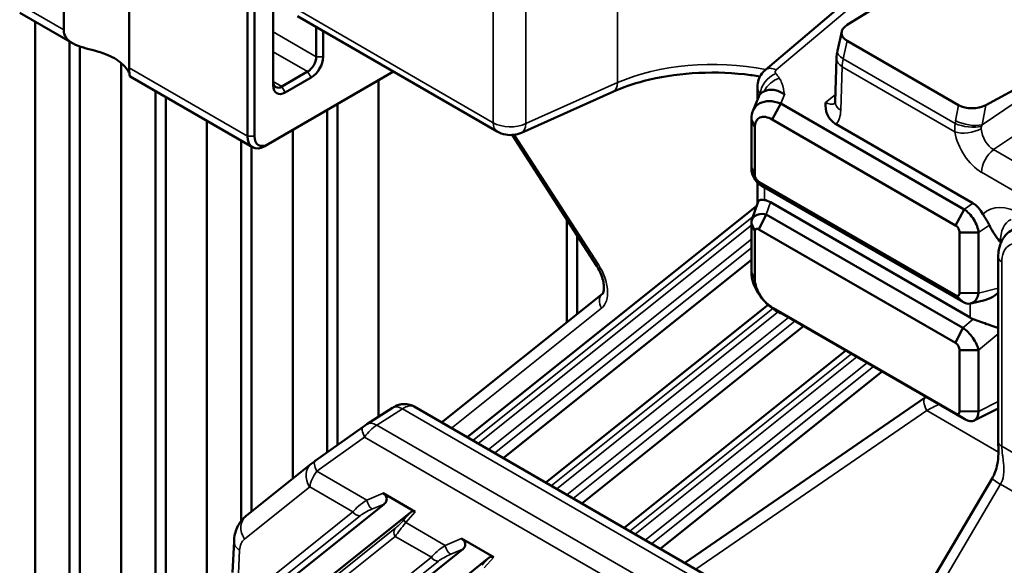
# Model space of a CAD drawing. Header units: millimetres. Extents: x 0 to 5104, y -184 to 1188.
# Tile 192 of 221: x 1389 to 1416, y 598 to 612. Entities that reach past the tile are written whole.
import ezdxf

# ---------------------------------------------------------------- set-up
doc = ezdxf.new("R2010")
doc.units = ezdxf.units.MM
doc.header["$LTSCALE"] = 2
doc.layers.add('Sichtbar (ISO)', color=7, linetype='Continuous', lineweight=50)
doc.layers.add('Sichtbar schmal (ISO)', color=7, linetype='Continuous', lineweight=35)

msp = doc.modelspace()

# ---------------------------------------------------------------- linework, layer by layer
at = {"layer": 'Sichtbar (ISO)'}
for p, q in [((1411.255, 612.345), (1421.113, 618.449)), ((1391.546, 611.172), (1391.546, 614.299)), ((1389.751, 613.377), (1389.751, 612.208)), ((1395.504, 610.683), (1395.504, 613.214)), ((1389.993, 611.843), (1388.544, 612.68)), ((1394.797, 609.295), (1394.797, 612.92)), ((1394.985, 612.92), (1394.985, 609.295)), ((1411.121, 612.893), (1409.012, 611.114)), ((1388.968, 612.435), (1388.968, 585.171)), ((1396.166, 612.585), (1401.648, 609.42)), ((1396.683, 611.473), (1396.683, 612.287)), ((1396.871, 612.179), (1396.871, 611.473)), ((1410.988, 611.635), (1411.108, 612.167)), ((1389.911, 611.891), (1389.911, 584.285)), ((1414.313, 610.148), (1411.256, 611.913)), ((1390.194, 611.755), (1390.194, 584.049)), ((1417.94, 611.698), (1415.061, 610.148)), ((1410.925, 610.241), (1410.961, 611.431)), ((1391.325, 594.398), (1391.325, 611.305)), ((1395.363, 609.078), (1398.802, 611.064)), ((1395.74, 610.656), (1396.447, 611.064)), ((1394.935, 608.99), (1391.58, 610.927)), ((1396.541, 610.901), (1395.834, 610.493)), ((1398.396, 610.829), (1398.396, 601.599)), ((1392.268, 610.53), (1392.268, 595.167)), ((1402.313, 609.388), (1404.827, 610.512)), ((1408.791, 610.648), (1408.791, 610.295)), ((1392.551, 610.367), (1392.551, 595.393)), ((1408.828, 610.387), (1408.665, 609.98)), ((1396.982, 610.012), (1396.982, 600.622)), ((1397.265, 610.176), (1397.265, 600.823)), ((1408.791, 610.153), (1408.791, 610.153)), ((1409.435, 610.19), (1409.201, 609.75)), ((1409.435, 610.19), (1414.464, 607.287)), ((1393.682, 596.297), (1393.682, 609.714)), ((1408.626, 608.435), (1408.626, 609.755)), ((1408.626, 609.755), (1408.723, 609.545)), ((1414.23, 606.847), (1409.201, 609.75)), ((1396.039, 599.903), (1396.039, 609.468)), ((1408.723, 609.545), (1408.723, 608.225)), ((1410.952, 609.623), (1414.709, 607.453)), ((1394.625, 609.169), (1394.625, 598.746)), ((1404.383, 605.73), (1402.057, 609.327)), ((1394.908, 609.006), (1394.908, 598.999)), ((1395.363, 609.078), (1395.268, 609.023)), ((1408.626, 608.435), (1408.723, 608.225)), ((1408.791, 608.022), (1408.791, 607.436)), ((1408.835, 608.046), (1414.23, 604.931)), ((1408.835, 608.046), (1409.032, 607.863)), ((1414.428, 604.748), (1409.032, 607.863)), ((1400.827, 601.038), (1408.773, 607.385)), ((1408.813, 607.499), (1408.639, 606.996)), ((1409.148, 607.483), (1414.63, 604.318)), ((1414.464, 607.287), (1414.23, 606.847)), ((1403.56, 604.187), (1403.56, 607.003)), ((1408.791, 607.14), (1408.791, 607.14)), ((1409.032, 607.149), (1408.835, 606.738)), ((1409.032, 607.149), (1414.428, 604.034)), ((1408.626, 605.578), (1408.626, 606.897)), ((1408.626, 606.897), (1408.723, 606.687)), ((1414.23, 603.623), (1408.835, 606.738)), ((1403.843, 604.413), (1403.843, 606.566)), ((1408.723, 606.687), (1408.723, 605.368)), ((1414.34, 606.655), (1414.34, 604.998)), ((1414.863, 606.65), (1414.34, 606.655)), ((1414.863, 604.993), (1414.863, 606.65)), ((1415.404, 605.982), (1415.404, 600.924)), ((1408.626, 605.905), (1401.817, 600.466)), ((1400.125, 601.443), (1404.542, 604.972)), ((1414.23, 604.931), (1414.428, 604.748)), ((1414.863, 604.993), (1414.34, 604.998)), ((1414.856, 604.954), (1414.856, 604.954)), ((1402.981, 599.794), (1409.086, 604.671)), ((1409.223, 604.579), (1414.229, 601.688)), ((1409.223, 604.579), (1409.481, 604.42)), ((1415.031, 604.797), (1414.647, 604.705)), ((1414.487, 601.529), (1409.481, 604.42)), ((1403.971, 599.223), (1410.059, 604.086)), ((1414.428, 604.034), (1414.23, 603.623)), ((1411.223, 603.414), (1405.135, 598.551)), ((1414.34, 603.428), (1414.34, 601.752)), ((1414.863, 603.423), (1414.34, 603.428)), ((1414.863, 601.747), (1414.863, 603.423)), ((1406.125, 597.979), (1412.213, 602.842)), ((1408.949, 596.349), (1399.373, 601.877)), ((1413.395, 602.126), (1406.796, 597.592)), ((1398.776, 601.841), (1398.073, 601.393)), ((1414.229, 601.688), (1414.487, 601.529)), ((1414.863, 601.747), (1414.34, 601.752)), ((1415.404, 601.827), (1414.74, 601.496)), ((1396.653, 600.388), (1397.967, 601.321)), ((1396.547, 600.309), (1394.757, 598.879)), ((1415.232, 599.902), (1413.586, 597.114)), ((1399.4, 598.989), (1398.516, 599.5)), ((1395.332, 596.636), (1398.549, 599.206)), ((1399.28, 598.982), (1396.062, 596.412)), ((1394.426, 598.181), (1394.383, 597.328)), ((1401.554, 597.745), (1400.669, 598.256)), ((1397.486, 595.393), (1400.703, 597.963)), ((1401.433, 597.739), (1398.216, 595.168))]:
    msp.add_line(p, q, dxfattribs=at)
for centre, major_axis, ratio, start_param, end_param in [((1411.648, 612.137), (0.545, 0.016), 0.572897, 2.362068, 3.890158), ((1390.083, 610.819), (-1.5, 0), 0.57735, 3.71578, 4.138202), ((1396.447, 611.337), (0.167, 0.289), 0.57735, 3.926991, 5.497787), ((1396.541, 611.282), (-0.233, -0.404), 0.57735, 0.785398, 2.356194), ((1395.74, 610.928), (-0.167, -0.289), 0.57735, 5.497787, 7.068583), ((1395.834, 610.874), (-0.233, -0.404), 0.57735, 5.497787, 7.068583), ((1411.458, 610.224), (-0.533, 0.016), 0.59716, 0, 0.000308), ((1414.7, 610.375), (-0.541, -0.016), 0.580494, 0.754272, 2.282363), ((1395.268, 609.567), (-0.333, -0.577), 0.57735, 5.497787, 7.068583), ((1395.363, 609.513), (-0.267, -0.462), 0.57735, 5.497787, 7.068583), ((1402.095, 609.874), (0.218, -0.487), 0.544589, 6.283158, 6.283185), ((1409.204, 607), (0.351, -0.515), 0.502154, 2.335854, 2.730156), ((1414.708, 607.015), (-0.264, 0.464), 0.579783, 4.690094, 5.502591), ((1415.101, 604.736), (0.651, 0.206), 0.697902, 3.709731, 3.883564), ((1414.496, 601.97), (0.247, -0.473), 0.577, 5.522953, 7.09268), ((1396.962, 599.953), (-0.309, 0.435), 0.282516, 0, 0.000013), ((1398.384, 599.345), (0.233, -0.015), 0.816345, 5.550409, 7.307545), ((1399.364, 598.779), (0.036, -0.225), 0.649508, 2.656417, 3.494414), ((1400.538, 598.101), (0.233, -0.015), 0.816345, 5.550409, 7.307545), ((1401.518, 597.535), (0.036, -0.225), 0.649508, 2.656417, 3.494414)]:
    msp.add_ellipse(centre, major_axis=major_axis, ratio=ratio, start_param=start_param, end_param=end_param, dxfattribs=at)
for points, knots in [([(1389.751, 612.208), (1389.751, 612.133), (1389.775, 612.058), (1389.866, 611.929), (1389.934, 611.876), (1390.096, 611.787), (1390.193, 611.753), (1390.393, 611.693), (1390.497, 611.667), (1390.702, 611.612), (1390.803, 611.581), (1390.898, 611.547)], [0.82523, 0.82523, 0.82523, 0.82523, 0.8667756, 0.8667756, 0.9083212, 0.9083212, 0.9563176, 0.9563176, 1.0043139, 1.0043139, 1.0535568, 1.0535568, 1.0535568, 1.0535568]), ([(1391.342, 611.29), (1391.403, 611.235), (1391.454, 611.178), (1391.519, 611.085), (1391.54, 611.048), (1391.555, 611.016)], [0.04674984, 0.04674984, 0.04674984, 0.04674984, 0.09599268, 0.09599268, 0.13187724, 0.13187724, 0.13187724, 0.13187724]), ([(1391.58, 610.927), (1391.576, 610.93), (1391.567, 610.95), (1391.552, 611.032), (1391.546, 611.097), (1391.546, 611.172)], [0.19494501, 0.19494501, 0.19494501, 0.19494501, 0.23353101, 0.23353101, 0.27507665, 0.27507665, 0.27507665, 0.27507665]), ([(1408.864, 610.932), (1408.724, 610.956), (1408.582, 610.975), (1407.968, 611.043), (1407.476, 611.052), (1406.547, 610.986), (1406.097, 610.914), (1405.378, 610.728), (1405.086, 610.628), (1404.827, 610.512)], [0.8809256, 0.8809256, 0.8809256, 0.8809256, 0.9460006, 0.9460006, 1.1614025, 1.1614025, 1.3701234, 1.3701234, 1.5280162, 1.5280162, 1.5280162, 1.5280162]), ([(1408.792, 610.648), (1408.792, 610.713), (1408.803, 610.778), (1408.845, 610.901), (1408.876, 610.959), (1408.943, 611.048), (1408.976, 611.083), (1409.012, 611.114)], [0, 0, 0, 0, 0.02946736, 0.02946736, 0.05861614, 0.05861614, 0.08007177, 0.08007177, 0.08007177, 0.08007177]), ([(1408.986, 610.53), (1409.059, 610.562), (1409.148, 610.575), (1409.292, 610.555), (1409.342, 610.541), (1409.416, 610.511), (1409.44, 610.499), (1409.476, 610.479), (1409.487, 610.472), (1409.505, 610.461), (1409.51, 610.458), (1409.522, 610.45), (1409.527, 610.446), (1409.534, 610.442), (1409.535, 610.441), (1409.536, 610.44)], [-0.127384, -0.127384, -0.127384, -0.127384, -0.0647479, -0.0647479, -0.0321583, -0.0321583, -0.0159828, -0.0159828, -0.0079638, -0.0079638, -0.0039738, -0.0039738, 0, 0, 0.0005935, 0.0005935, 0.0005935, 0.0005935]), ([(1408.626, 609.755), (1408.623, 609.949), (1408.718, 610.122), (1408.856, 610.196), (1408.925, 610.233), (1409.033, 610.256), (1409.119, 610.255), (1409.205, 610.254), (1409.312, 610.238), (1409.435, 610.19)], [0, 0, 0, 0, 0.5, 0.5, 0.5, 0.75, 0.75, 0.75, 1, 1, 1, 1]), ([(1408.875, 610.458), (1408.866, 610.448), (1408.857, 610.438), (1408.841, 610.415), (1408.834, 610.402), (1408.828, 610.387)], [0.59109979, 0.59109979, 0.59109979, 0.59109979, 0.60449844, 0.60449844, 0.62056538, 0.62056538, 0.62056538, 0.62056538]), ([(1410.915, 610.175), (1410.915, 610.175), (1410.915, 610.176), (1410.917, 610.182), (1410.919, 610.189), (1410.923, 610.209), (1410.924, 610.223), (1410.925, 610.24)], [0.04231635, 0.04231635, 0.04231635, 0.04231635, 0.05195144, 0.05195144, 0.06700382, 0.06700382, 0.08271141, 0.08271141, 0.08271141, 0.08271141]), ([(1410.953, 609.622), (1410.918, 609.642), (1410.889, 609.663), (1410.812, 609.727), (1410.75, 609.792), (1410.667, 609.998), (1410.661, 610.104), (1410.661, 610.208), (1410.661, 610.212), (1410.661, 610.22)], [0, 0, 0, 0, 0.0204422, 0.0204422, 0.0592647, 0.0592647, 0.0990348, 0.0990348, 0.1022263, 0.1022263, 0.1022263, 0.1022263]), ([(1409.201, 609.75), (1409.074, 609.824), (1408.95, 609.845), (1408.862, 609.807), (1408.773, 609.769), (1408.723, 609.674), (1408.723, 609.545)], [0, 0, 0, 0, 0.499422, 0.499422, 0.499422, 1, 1, 1, 1]), ([(1402.313, 609.388), (1402.247, 609.358), (1402.176, 609.339), (1402.031, 609.323), (1401.956, 609.325), (1401.801, 609.351), (1401.72, 609.379), (1401.648, 609.42)], [0, 0, 0, 0, 0.0325307, 0.0325307, 0.06574, 0.06574, 0.1032972, 0.1032972, 0.1032972, 0.1032972]), ([(1408.723, 608.225), (1408.723, 608.193), (1408.735, 608.157), (1408.755, 608.125), (1408.775, 608.092), (1408.804, 608.064), (1408.835, 608.046)], [0, 0, 0, 0, 0.496883, 0.496883, 0.496883, 1, 1, 1, 1]), ([(1408.986, 607.542), (1408.952, 607.546), (1408.924, 607.548), (1408.866, 607.546), (1408.84, 607.539), (1408.82, 607.515), (1408.816, 607.508), (1408.813, 607.499)], [0.44170239, 0.44170239, 0.44170239, 0.44170239, 0.46379157, 0.46379157, 0.49716484, 0.49716484, 0.50735868, 0.50735868, 0.50735868, 0.50735868]), ([(1414.464, 607.287), (1414.512, 607.258), (1414.561, 607.218), (1414.653, 607.122), (1414.695, 607.067), (1414.769, 606.95), (1414.8, 606.888), (1414.845, 606.765), (1414.859, 606.705), (1414.863, 606.65)], [0, 0, 0, 0, 0.031554, 0.031554, 0.0627663, 0.0627663, 0.0939971, 0.0939971, 0.1257123, 0.1257123, 0.1257123, 0.1257123]), ([(1415.162, 606.851), (1415.145, 606.892), (1415.117, 606.937), (1415.056, 607.034), (1415.026, 607.082), (1414.992, 607.141), (1414.988, 607.15), (1414.983, 607.159)], [0.00015904, 0.00015904, 0.00015904, 0.00015904, 0.02920477, 0.02920477, 0.05331269, 0.05331269, 0.05723872, 0.05723872, 0.05723872, 0.05723872]), ([(1408.835, 606.738), (1408.803, 606.756), (1408.775, 606.76), (1408.755, 606.751), (1408.735, 606.741), (1408.723, 606.719), (1408.723, 606.687)], [0, 0, 0, 0, 0.496883, 0.496883, 0.496883, 1, 1, 1, 1]), ([(1414.23, 606.847), (1414.259, 606.83), (1414.287, 606.8), (1414.328, 606.729), (1414.34, 606.689), (1414.34, 606.655)], [0.0000015, 0.0000015, 0.0000015, 0.0000015, 0.5, 0.5, 1, 1, 1, 1]), ([(1415.462, 606.391), (1415.455, 606.399), (1415.448, 606.407), (1415.398, 606.468), (1415.347, 606.53), (1415.245, 606.679), (1415.199, 606.761), (1415.162, 606.851)], [-0.007728, -0.007728, -0.007728, -0.007728, 0, 0, 0.0500244, 0.0500244, 0.1012286, 0.1012286, 0.1012286, 0.1012286]), ([(1415.404, 605.982), (1415.404, 606.116), (1415.426, 606.247), (1415.516, 606.47), (1415.582, 606.567), (1415.715, 606.686), (1415.771, 606.722), (1415.83, 606.75)], [0, 0, 0, 0, 0.0681245, 0.0681245, 0.1306572, 0.1306572, 0.1670881, 0.1670881, 0.1670881, 0.1670881]), ([(1404.542, 604.972), (1404.543, 604.972), (1404.547, 604.974), (1404.559, 605), (1404.565, 605.016), (1404.576, 605.065), (1404.58, 605.102), (1404.58, 605.188), (1404.575, 605.237), (1404.554, 605.347), (1404.537, 605.409), (1404.49, 605.536), (1404.459, 605.602), (1404.41, 605.687), (1404.397, 605.709), (1404.383, 605.73)], [0, 0, 0, 0, 0.0334552, 0.0334552, 0.0552473, 0.0552473, 0.083021, 0.083021, 0.1110928, 0.1110928, 0.1421574, 0.1421574, 0.1746414, 0.1746414, 0.1860798, 0.1860798, 0.1860798, 0.1860798]), ([(1409.481, 604.42), (1409.411, 604.448), (1409.348, 604.481), (1409.293, 604.515), (1409.238, 604.549), (1409.208, 604.57), (1409.152, 604.615), (1409.038, 604.705), (1408.957, 604.791), (1408.874, 604.903), (1408.708, 605.128), (1408.625, 605.376), (1408.626, 605.578)], [0, 0, 0, 0, 0.125, 0.125, 0.125, 0.25, 0.25, 0.25, 0.5, 0.5, 0.5, 1, 1, 1, 1]), ([(1408.723, 605.368), (1408.723, 605.237), (1408.777, 605.075), (1408.869, 604.929), (1408.963, 604.782), (1409.091, 604.654), (1409.223, 604.579)], [0, 0, 0, 0, 0.498415, 0.498415, 0.498415, 1, 1, 1, 1]), ([(1414.34, 604.998), (1414.34, 604.964), (1414.328, 604.937), (1414.288, 604.912), (1414.259, 604.914), (1414.23, 604.931)], [0, 0, 0, 0, 0.5, 0.5, 1, 1, 1, 1]), ([(1414.428, 604.748), (1414.524, 604.69), (1414.626, 604.683), (1414.707, 604.729), (1414.787, 604.774), (1414.845, 604.871), (1414.863, 604.993)], [0, 0, 0, 0, 0.5, 0.5, 0.5, 1, 1, 1, 1]), ([(1415.031, 604.797), (1415.067, 604.806), (1415.103, 604.818), (1415.214, 604.863), (1415.294, 604.91), (1415.379, 604.978), (1415.391, 604.988), (1415.404, 604.999)], [0.47358242, 0.47358242, 0.47358242, 0.47358242, 0.49010558, 0.49010558, 0.52876914, 0.52876914, 0.53561121, 0.53561121, 0.53561121, 0.53561121]), ([(1414.863, 603.423), (1414.845, 603.525), (1414.787, 603.649), (1414.707, 603.762), (1414.626, 603.875), (1414.524, 603.975), (1414.428, 604.034)], [0, 0, 0, 0, 0.5, 0.5, 0.5, 1, 1, 1, 1]), ([(1415.404, 604.04), (1415.391, 604.043), (1415.379, 604.047), (1415.294, 604.072), (1415.214, 604.098), (1415.069, 604.148), (1414.993, 604.176), (1414.848, 604.23), (1414.778, 604.256), (1414.719, 604.277)], [-0.535461, -0.535461, -0.535461, -0.535461, -0.5286189, -0.5286189, -0.4899553, -0.4899553, -0.4565621, -0.4565621, -0.4239071, -0.4239071, -0.4239071, -0.4239071]), ([(1414.23, 603.623), (1414.259, 603.606), (1414.288, 603.575), (1414.328, 603.503), (1414.34, 603.462), (1414.34, 603.428)], [0.0000014, 0.0000014, 0.0000014, 0.0000014, 0.5, 0.5, 1, 1, 1, 1]), ([(1398.776, 601.841), (1398.795, 601.854), (1398.813, 601.864), (1398.855, 601.888), (1398.883, 601.902), (1398.939, 601.923), (1398.967, 601.931), (1399.038, 601.946), (1399.082, 601.95), (1399.182, 601.946), (1399.238, 601.935), (1399.319, 601.906), (1399.347, 601.893), (1399.373, 601.877)], [0, 0, 0, 0, 0.01117188, 0.01117188, 0.02567288, 0.02567288, 0.03872718, 0.03872718, 0.05854331, 0.05854331, 0.08358218, 0.08358218, 0.09735267, 0.09735267, 0.09735267, 0.09735267]), ([(1414.34, 601.752), (1414.34, 601.719), (1414.328, 601.692), (1414.287, 601.669), (1414.258, 601.671), (1414.229, 601.688)], [0, 0, 0, 0, 0.5, 0.5, 1, 1, 1, 1]), ([(1397.967, 601.321), (1397.985, 601.334), (1398.004, 601.347), (1398.039, 601.371), (1398.057, 601.383), (1398.073, 601.393)], [0, 0, 0, 0, 0.01008854, 0.01008854, 0.01955197, 0.01955197, 0.01955197, 0.01955197]), ([(1415.232, 599.902), (1415.267, 599.961), (1415.296, 600.023), (1415.345, 600.155), (1415.364, 600.225), (1415.396, 600.391), (1415.405, 600.487), (1415.41, 600.696), (1415.404, 600.811), (1415.404, 600.924)], [0, 0, 0, 0, 0.0306779, 0.0306779, 0.0657246, 0.0657246, 0.114918, 0.114918, 0.1750678, 0.1750678, 0.1750678, 0.1750678]), ([(1396.547, 600.309), (1396.562, 600.321), (1396.577, 600.333), (1396.613, 600.359), (1396.632, 600.373), (1396.653, 600.388)], [0.00001311, 0.00001311, 0.00001311, 0.00001311, 0.0113172, 0.0113172, 0.02314891, 0.02314891, 0.02314891, 0.02314891]), ([(1394.426, 598.181), (1394.432, 598.314), (1394.461, 598.445), (1394.565, 598.674), (1394.638, 598.776), (1394.739, 598.864), (1394.748, 598.872), (1394.757, 598.879)], [0, 0, 0, 0, 0.0652379, 0.0652379, 0.125703, 0.125703, 0.1315768, 0.1315768, 0.1315768, 0.1315768])]:
    msp.add_open_spline(points, degree=3, knots=knots, dxfattribs=at)
for points in [[(1410.961, 611.431), (1410.964, 611.499), (1410.973, 611.567), (1410.988, 611.635)], [(1408.986, 610.53), (1408.939, 610.509), (1408.903, 610.485), (1408.875, 610.458)], [(1409.032, 607.863), (1408.776, 607.955), (1408.615, 608.206), (1408.626, 608.435)], [(1408.626, 606.897), (1408.615, 607.081), (1408.776, 607.2), (1409.032, 607.149)], [(1414.783, 604.795), (1414.783, 604.795), (1414.783, 604.795), (1414.783, 604.795)], [(1413.395, 602.126), (1413.404, 602.132), (1413.413, 602.138), (1413.421, 602.144)]]:
    msp.add_open_spline(points, degree=3, dxfattribs=at)
at = {"layer": 'Sichtbar schmal (ISO)'}
for p, q in [((1404.952, 610.763), (1404.952, 616.208)), ((1401.538, 614.673), (1401.538, 609.665)), ((1402.438, 609.638), (1402.438, 614.662)), ((1388.739, 612.793), (1389.751, 612.208)), ((1401.538, 609.665), (1396.056, 612.83)), ((1409.31, 611.112), (1411.419, 612.891)), ((1396.683, 611.473), (1395.504, 612.153)), ((1411.256, 611.913), (1411.144, 611.419)), ((1395.504, 611.609), (1396.447, 611.064)), ((1414.962, 609.606), (1417.942, 611.634)), ((1396.683, 611.473), (1396.871, 611.473)), ((1411.144, 611.419), (1414.223, 609.642)), ((1391.546, 611.172), (1394.797, 609.295)), ((1396.541, 610.901), (1396.447, 611.064)), ((1411.117, 611.197), (1411.081, 610.006)), ((1414.212, 609.41), (1411.117, 611.197)), ((1395.74, 610.656), (1395.504, 610.792)), ((1418.352, 611.019), (1415.277, 608.926)), ((1395.834, 610.493), (1395.74, 610.656)), ((1404.952, 610.763), (1402.438, 609.638)), ((1409.435, 610.19), (1409.536, 610.44)), ((1410.661, 610.22), (1410.931, 610.425)), ((1414.234, 609.718), (1414.313, 610.148)), ((1415.061, 610.148), (1414.962, 609.606)), ((1394.985, 609.295), (1394.797, 609.295)), ((1402.126, 609.334), (1404.428, 605.775)), ((1415.277, 608.926), (1422.308, 604.866)), ((1421.977, 604.243), (1414.946, 608.303)), ((1408.986, 607.542), (1408.986, 607.881)), ((1409.032, 607.149), (1409.148, 607.483)), ((1414.709, 607.453), (1414.464, 607.287)), ((1400.981, 600.949), (1408.672, 607.092)), ((1409.005, 607.154), (1409.005, 607.154)), ((1408.626, 606.851), (1401.129, 600.863)), ((1414.863, 606.65), (1415.162, 606.851)), ((1401.409, 600.702), (1408.626, 606.467)), ((1415.365, 606.51), (1415.365, 606.511)), ((1408.626, 606.231), (1401.58, 600.603)), ((1415.462, 606.391), (1415.491, 606.405)), ((1415.501, 600.788), (1415.501, 605.846)), ((1408.626, 605.578), (1408.723, 605.368)), ((1415.404, 605.123), (1414.863, 604.993)), ((1404.515, 604.575), (1400.397, 601.286)), ((1403.135, 599.706), (1409.218, 604.565)), ((1414.63, 604.318), (1414.63, 604.702)), ((1409.362, 604.475), (1403.283, 599.62)), ((1403.562, 599.459), (1409.65, 604.322)), ((1409.822, 604.223), (1403.734, 599.36)), ((1414.719, 604.277), (1414.428, 604.034)), ((1414.863, 603.423), (1415.404, 603.875)), ((1405.289, 598.462), (1411.377, 603.325)), ((1411.525, 603.239), (1405.437, 598.376)), ((1405.716, 598.215), (1411.804, 603.078)), ((1411.975, 602.979), (1405.887, 598.116)), ((1415.404, 602.017), (1414.863, 601.747)), ((1398.346, 601.371), (1399.05, 601.819)), ((1399.05, 601.819), (1408.599, 596.306)), ((1413.439, 601.769), (1407.102, 597.415)), ((1415.408, 600.632), (1413.439, 601.769)), ((1398.346, 601.371), (1427.906, 584.304)), ((1396.695, 600.107), (1398.009, 601.04)), ((1427.61, 583.951), (1398.009, 601.04)), ((1415.501, 600.788), (1417.478, 599.646)), ((1398.071, 599.313), (1396.695, 600.107)), ((1413.821, 596.957), (1415.467, 599.746)), ((1421.021, 596.539), (1415.467, 599.746)), ((1394.713, 598.245), (1396.503, 599.674)), ((1396.503, 599.674), (1397.692, 598.988)), ((1398.516, 599.5), (1398.071, 599.313)), ((1398.225, 599.07), (1398.549, 599.206)), ((1397.692, 598.988), (1394.985, 596.826)), ((1399.28, 598.982), (1399.088, 598.769)), ((1399.139, 598.697), (1399.4, 598.989)), ((1395.18, 596.722), (1397.886, 598.884)), ((1400.225, 598.069), (1399.139, 598.697)), ((1398.842, 598.53), (1396.135, 596.368)), ((1396.144, 596.157), (1398.851, 598.319)), ((1398.851, 598.319), (1399.845, 597.744)), ((1400.669, 598.256), (1400.225, 598.069)), ((1394.539, 597.084), (1394.581, 597.937)), ((1400.379, 597.826), (1400.703, 597.963)), ((1399.845, 597.744), (1397.139, 595.582)), ((1397.334, 595.479), (1400.04, 597.641)), ((1401.433, 597.739), (1401.242, 597.525)), ((1401.292, 597.453), (1401.554, 597.745))]:
    msp.add_line(p, q, dxfattribs=at)
for centre, major_axis, ratio, start_param, end_param in [((1411.508, 611.517), (-0.52, 0.118), 0.423262, 0, 0.894546), ((1407.737, 608.859), (-4.333, 0.142), 0.554297, 4.428775, 5.428642), ((1411.495, 611.414), (-0.533, 0.016), 0.59716, 0, 0.803483), ((1411.813, 611.612), (0.5, 0.866), 0.558527, 2.095597, 2.356199), ((1409.356, 610.706), (-0.344, 0.408), 0.550748, 5.403008, 6.283192), ((1409.412, 611.063), (-0.133, -0.016), 0.642704, 5.507113, 6.712674), ((1409.341, 610.607), (0.394, 0.36), 0.693769, 1.104806, 2.558141), ((1409.438, 610.48), (0.442, 0.298), 0.72579, 1.209104, 2.278388), ((1404.609, 610.999), (0.218, -0.487), 0.544589, 0, 0.841678), ((1409.458, 610.658), (0.667, 0.015), 0.591345, 3.130321, 3.636129), ((1411.458, 610.224), (-0.533, 0.016), 0.59716, 0.000308, 0.803483), ((1410.704, 610.694), (-0.195, 0.511), 0.612199, 2.465686, 3.213641), ((1410.327, 610.476), (0.531, -0.932), 0.575172, 0.19871, 0.755324), ((1414.997, 609.322), (0.182, -1.105), 0.691868, 4.234849, 4.306952), ((1414.599, 609.816), (-0.525, 0.096), 0.394676, 0.877351, 2.405442), ((1402.009, 609.933), (-0.667, 0.004), 0.573304, 0.788842, 2.272372), ((1401.915, 609.882), (-0.267, -0.462), 0.57735, 5.497787, 6.283139), ((1402.095, 609.874), (0.218, -0.487), 0.544589, 0, 0.841678), ((1414.589, 609.628), (-0.526, -0.091), 0.439051, 0.697885, 2.212318), ((1414.587, 609.74), (-0.529, 0.066), 0.354428, 0.856682, 2.358033), ((1415.326, 609.396), (-0.213, 0.495), 0.665262, 1.095212, 2.443311), ((1415.361, 609.42), (0.224, 0.635), 0.651686, 1.507314, 1.579417), ((1414.949, 609.178), (0.529, -0.929), 0.57948, 4.154888, 5.502987), ((1415.323, 608.52), (-0.267, -0.462), 0.57735, 4.049164, 5.497787), ((1416.042, 605.633), (-0.934, 1.62), 0.576296, 5.49946, 6.427951), ((1416.419, 605.851), (-0.702, 1.139), 0.571139, 6.224969, 7.052014), ((1415.737, 605.982), (-0.333, 0), 0.57735, 0, 0.785398), ((1404.663, 605.911), (-0.28, -0.181), 0.071162, 5.665907, 6.283186), ((1403.972, 605.413), (-0.501, 0.866), 0.577472, 3.228268, 4.797847), ((1404.75, 604.711), (-0.208, 0.26), 0.81339, 6.283176, 7.731343), ((1399.063, 601.392), (-0.287, 0.45), 0.56617, 5.472963, 6.283185), ((1399.023, 601.413), (0.37, 0.451), 0.49303, 0.080599, 0.966423), ((1413.772, 601.577), (-0.378, 0.549), 0.291305, 0, 1.022691), ((1413.657, 601.643), (2.111, 1.087), 0.089451, 1.469485, 1.628291), ((1398.276, 600.887), (-0.309, 0.435), 0.282516, 0, 1.018213), ((1398.266, 600.936), (-0.382, -0.482), 0.435978, 4.02409, 4.839202), ((1398.359, 600.943), (-0.287, 0.45), 0.56617, 5.472963, 6.283185), ((1415.737, 600.924), (-0.333, 0), 0.57735, 0, 0.785398), ((1396.88, 599.892), (-0.333, 0.417), 0.81339, 0.000153, 1.448158), ((1396.962, 599.953), (-0.309, 0.435), 0.282516, 0.000013, 1.018213), ((1396.97, 599.949), (0.401, 0.537), 0.470346, 1.625885, 2.411639), ((1415.806, 599.563), (-0.574, 0.339), 0.028247, 0, 0.955666), ((1398.239, 599.166), (-0.593, -0.344), 0.310164, 4.816684, 5.67656), ((1398.171, 599.255), (0.078, -0.184), 0.393024, 4.234465, 5.991602), ((1397.833, 599.069), (0.125, -0.156), 0.81339, 4.589751, 5.811481), ((1398.373, 598.984), (-0.558, -0.208), 0.225597, 4.896904, 5.682302), ((1395.09, 598.462), (-0.333, 0.417), 0.81339, 0, 1.448158), ((1399.015, 598.811), (-0.321, -0.353), 0.173509, 0.823026, 1.608425), ((1399.138, 598.653), (0.383, 0.486), 0.042469, 1.514907, 2.364442), ((1399.239, 598.639), (-0.149, 0.133), 0.143901, 0.132354, 0.970351), ((1398.992, 598.4), (-0.125, 0.156), 0.81339, 0.226428, 1.448158), ((1394.958, 598.155), (-0.533, 0.027), 0.60865, 6.283184, 7.098083), ((1395.146, 597.574), (0.4, -0.693), 0.577022, 3.229051, 3.871361), ((1400.393, 597.922), (-0.593, -0.344), 0.310164, 4.816684, 5.67656), ((1400.527, 597.741), (0.558, 0.208), 0.225597, 1.755311, 2.540709), ((1400.325, 598.012), (0.078, -0.184), 0.393024, 4.234465, 5.991602), ((1399.987, 597.826), (0.125, -0.156), 0.81339, 4.589751, 5.811481)]:
    msp.add_ellipse(centre, major_axis=major_axis, ratio=ratio, start_param=start_param, end_param=end_param, dxfattribs=at)
msp.add_open_spline([(1409.392, 610.885), (1409.363, 610.929), (1409.333, 610.972), (1409.295, 611.013)], degree=3, dxfattribs=at)
for points, knots in [([(1409.536, 610.44), (1409.535, 610.441), (1409.535, 610.442), (1409.535, 610.443), (1409.519, 610.546), (1409.5, 610.649), (1409.463, 610.748), (1409.445, 610.795), (1409.422, 610.841), (1409.392, 610.885)], [0, 0, 0, 0, 0.00639, 0.00639, 0.00639, 0.6795, 0.6795, 0.6795, 1, 1, 1, 1]), ([(1414.212, 609.41), (1414.209, 609.448), (1414.208, 609.488), (1414.21, 609.528), (1414.212, 609.566), (1414.216, 609.604), (1414.223, 609.642)], [0, 0, 0, 0, 0.517993, 0.517993, 0.517993, 1, 1, 1, 1]), ([(1414.945, 609.561), (1414.942, 609.55), (1414.939, 609.539), (1414.937, 609.529), (1414.935, 609.518), (1414.935, 609.507), (1414.936, 609.497)], [0, 0, 0, 0, 0.499517, 0.499517, 0.499517, 1, 1, 1, 1]), ([(1415.501, 605.846), (1415.501, 605.931), (1415.51, 606.026), (1415.601, 606.228), (1415.661, 606.277), (1415.755, 606.331), (1415.835, 606.358), (1416.04, 606.338), (1416.133, 606.297), (1416.208, 606.254)], [0, 0, 0, 0, 0.25, 0.25, 0.5, 0.5, 0.75, 0.75, 1, 1, 1, 1]), ([(1415.467, 599.746), (1415.511, 599.818), (1415.536, 599.903), (1415.548, 599.993), (1415.553, 600.038), (1415.556, 600.084), (1415.556, 600.13), (1415.557, 600.177), (1415.555, 600.225), (1415.552, 600.272), (1415.548, 600.319), (1415.543, 600.367), (1415.538, 600.414), (1415.533, 600.46), (1415.527, 600.505), (1415.521, 600.549), (1415.511, 600.637), (1415.501, 600.718), (1415.501, 600.788)], [0, 0, 0, 0, 0.25, 0.25, 0.25, 0.375, 0.375, 0.375, 0.5, 0.5, 0.5, 0.625, 0.625, 0.625, 0.75, 0.75, 0.75, 1, 1, 1, 1])]:
    msp.add_open_spline(points, degree=3, knots=knots, dxfattribs=at)

doc.saveas('drawing.dxf')
